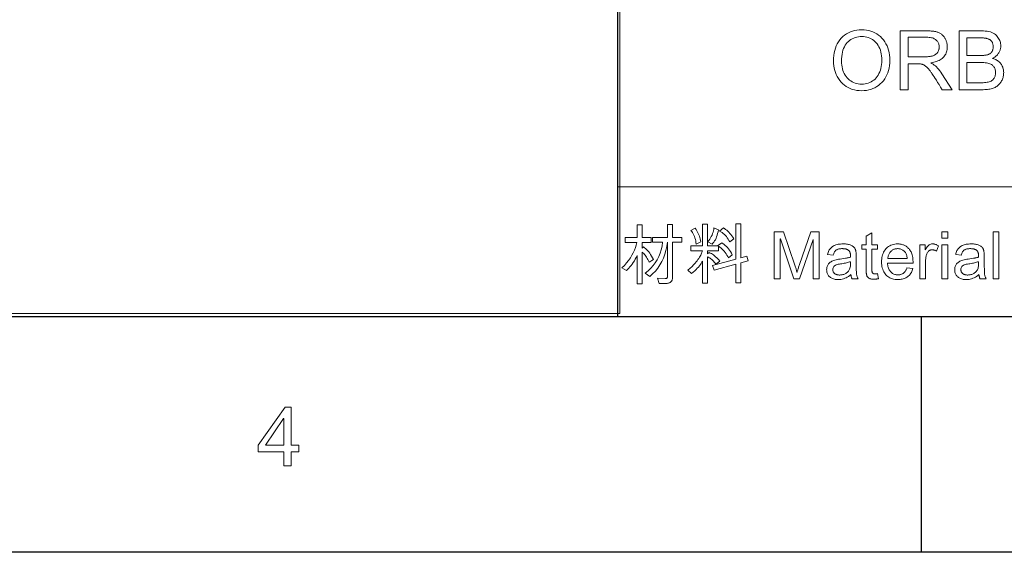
# Model space of a CAD drawing. Header units: millimetres. Extents: x 2556 to 2984, y -1556 to -1254.
# Tile 3 of 53: x 2720 to 2780, y -1556 to -1524. Entities that reach past the tile are written whole.
import ezdxf

# ---------------------------------------------------------------- set-up
doc = ezdxf.new("R2010")
doc.units = ezdxf.units.MM

msp = doc.modelspace()

# ---------------------------------------------------------------- linework, layer by layer
at = {"color": 7, "lineweight": 25}
for p, q in [((2756.597, -1541.664), (2756.597, -1494.144)), ((2570.881, -1541.664), (2969.717, -1541.664)), ((2984.117, -1556.064), (2556.481, -1556.064))]:
    msp.add_line(p, q, dxfattribs=at)
at = {"color": 7, "lineweight": 13}
for p, q in [((2756.712, -1497.628), (2756.712, -1541.492)), ((2756.597, -1509.984), (2756.597, -1541.664)), ((2756.597, -1533.744), (2969.717, -1533.744)), ((2697.817, -1541.492), (2756.712, -1541.492)), ((2756.597, -1541.664), (2969.717, -1541.664)), ((2756.597, -1541.664), (2969.717, -1541.664))]:
    msp.add_line(p, q, dxfattribs=at)
at = {"color": 3, "lineweight": 13, "ltscale": 0.0125}
for p, q in [((2756.597, -1526.76), (2756.597, -1526.04)), ((2756.597, -1534.71), (2756.597, -1533.99))]:
    msp.add_line(p, q, dxfattribs=at)
at = {"color": 7, "lineweight": 25, "ltscale": 0.25}
msp.add_line((2775.132, -1541.677), (2775.132, -1556.077), dxfattribs=at)
at = {"color": 7, "lineweight": 13}
for points in [[(2771.498, -1524.146), (2771.646, -1524.151), (2771.789, -1524.166), (2771.927, -1524.192), (2772.059, -1524.228), (2772.185, -1524.274), (2772.306, -1524.33), (2772.422, -1524.397), (2772.532, -1524.474), (2772.636, -1524.561), (2772.735, -1524.659), (2772.827, -1524.765), (2772.909, -1524.877), (2772.981, -1524.996), (2773.043, -1525.122), (2773.096, -1525.254), (2773.14, -1525.392), (2773.173, -1525.537), (2773.197, -1525.689), (2773.212, -1525.847), (2773.217, -1526.012), (2773.212, -1526.176), (2773.197, -1526.334), (2773.173, -1526.485), (2773.139, -1526.629), (2773.096, -1526.767), (2773.042, -1526.899), (2772.98, -1527.024), (2772.907, -1527.142), (2772.825, -1527.254), (2772.733, -1527.359), (2772.633, -1527.456), (2772.529, -1527.542), (2772.419, -1527.619), (2772.303, -1527.685), (2772.182, -1527.741), (2772.056, -1527.787), (2771.924, -1527.823), (2771.788, -1527.848), (2771.645, -1527.863), (2771.498, -1527.868), (2771.345, -1527.863), (2771.198, -1527.847), (2771.058, -1527.821), (2770.924, -1527.784), (2770.795, -1527.736), (2770.673, -1527.678), (2770.557, -1527.61), (2770.447, -1527.531), (2770.343, -1527.441), (2770.245, -1527.34), (2770.155, -1527.233), (2770.075, -1527.12), (2770.004, -1527.003), (2769.942, -1526.881), (2769.89, -1526.754), (2769.847, -1526.623), (2769.814, -1526.487), (2769.79, -1526.346), (2769.776, -1526.201), (2769.771, -1526.051), (2769.776, -1525.878), (2769.791, -1525.712), (2769.815, -1525.553), (2769.848, -1525.402), (2769.891, -1525.259), (2769.944, -1525.123), (2770.007, -1524.995), (2770.079, -1524.874), (2770.16, -1524.761), (2770.251, -1524.655), (2770.35, -1524.558), (2770.455, -1524.472), (2770.565, -1524.395), (2770.681, -1524.329), (2770.803, -1524.273), (2770.931, -1524.227), (2771.064, -1524.192), (2771.203, -1524.166), (2771.347, -1524.151)], [(2777.023, -1527.807), (2776.424, -1527.807), (2776.32, -1527.644), (2776.225, -1527.493), (2776.138, -1527.356), (2776.059, -1527.232), (2775.988, -1527.121), (2775.925, -1527.024), (2775.871, -1526.939), (2775.824, -1526.867), (2775.786, -1526.809), (2775.756, -1526.763), (2775.73, -1526.725), (2775.703, -1526.688), (2775.677, -1526.652), (2775.65, -1526.617), (2775.622, -1526.583), (2775.595, -1526.551), (2775.567, -1526.519), (2775.539, -1526.488), (2775.511, -1526.459), (2775.482, -1526.431), (2775.453, -1526.404), (2775.425, -1526.379), (2775.397, -1526.357), (2775.37, -1526.336), (2775.343, -1526.317), (2775.316, -1526.301), (2775.289, -1526.286), (2775.263, -1526.274), (2775.237, -1526.263), (2775.212, -1526.255), (2775.186, -1526.248), (2775.158, -1526.242), (2775.129, -1526.236), (2775.098, -1526.232), (2775.065, -1526.227), (2775.03, -1526.224), (2774.995, -1526.222), (2774.957, -1526.22), (2774.918, -1526.219), (2774.877, -1526.218), (2774.327, -1526.218), (2774.327, -1527.807), (2773.85, -1527.807), (2773.85, -1524.207), (2775.444, -1524.207), (2775.508, -1524.207), (2775.57, -1524.209), (2775.63, -1524.211), (2775.688, -1524.214), (2775.744, -1524.218), (2775.798, -1524.222), (2775.849, -1524.228), (2775.899, -1524.234), (2775.946, -1524.241), (2775.992, -1524.249), (2776.035, -1524.258), (2776.078, -1524.269), (2776.119, -1524.282), (2776.16, -1524.297), (2776.199, -1524.314), (2776.237, -1524.332), (2776.274, -1524.352), (2776.311, -1524.375), (2776.346, -1524.399), (2776.38, -1524.424), (2776.412, -1524.452), (2776.443, -1524.481), (2776.473, -1524.511), (2776.501, -1524.543), (2776.527, -1524.576), (2776.552, -1524.61), (2776.575, -1524.646), (2776.597, -1524.683), (2776.617, -1524.722), (2776.636, -1524.762), (2776.653, -1524.803), (2776.668, -1524.844), (2776.682, -1524.886), (2776.694, -1524.929), (2776.703, -1524.971), (2776.711, -1525.015), (2776.718, -1525.058), (2776.722, -1525.102), (2776.725, -1525.147), (2776.726, -1525.192), (2776.723, -1525.272), (2776.715, -1525.348), (2776.703, -1525.422), (2776.685, -1525.492), (2776.661, -1525.56), (2776.633, -1525.623), (2776.599, -1525.684), (2776.561, -1525.742), (2776.517, -1525.796), (2776.468, -1525.847), (2776.414, -1525.895), (2776.355, -1525.939), (2776.292, -1525.98), (2776.224, -1526.017), (2776.151, -1526.05), (2776.074, -1526.08), (2775.991, -1526.106), (2775.905, -1526.128), (2775.813, -1526.147), (2775.717, -1526.162), (2775.717, -1526.172), (2775.788, -1526.207), (2775.859, -1526.249), (2775.929, -1526.298), (2775.998, -1526.353), (2776.066, -1526.415), (2776.134, -1526.484), (2776.2, -1526.56), (2776.266, -1526.642), (2776.33, -1526.731), (2776.394, -1526.827)], [(2779.498, -1525.892), (2779.564, -1525.914), (2779.627, -1525.938), (2779.686, -1525.965), (2779.742, -1525.995), (2779.794, -1526.027), (2779.843, -1526.062), (2779.889, -1526.099), (2779.931, -1526.139), (2779.97, -1526.182), (2780.005, -1526.227), (2780.037, -1526.274), (2780.066, -1526.322), (2780.091, -1526.372), (2780.113, -1526.424), (2780.131, -1526.476), (2780.147, -1526.531), (2780.158, -1526.586), (2780.167, -1526.643), (2780.172, -1526.701), (2780.174, -1526.761), (2780.172, -1526.821), (2780.167, -1526.88), (2780.16, -1526.938), (2780.149, -1526.995), (2780.135, -1527.051), (2780.119, -1527.106), (2780.099, -1527.16), (2780.076, -1527.213), (2780.05, -1527.265), (2780.021, -1527.316), (2779.99, -1527.365), (2779.955, -1527.412), (2779.918, -1527.456), (2779.879, -1527.497), (2779.837, -1527.535), (2779.793, -1527.571), (2779.746, -1527.604), (2779.696, -1527.635), (2779.644, -1527.663), (2779.589, -1527.688), (2779.531, -1527.711), (2779.469, -1527.731), (2779.403, -1527.749), (2779.333, -1527.764), (2779.259, -1527.777), (2779.182, -1527.788), (2779.1, -1527.796), (2779.014, -1527.802), (2778.924, -1527.806), (2778.83, -1527.807), (2777.453, -1527.807), (2777.453, -1524.207), (2778.803, -1524.207), (2778.931, -1524.21), (2779.05, -1524.218), (2779.162, -1524.233), (2779.266, -1524.253), (2779.362, -1524.278), (2779.451, -1524.31), (2779.532, -1524.347), (2779.605, -1524.389), (2779.67, -1524.438), (2779.728, -1524.492), (2779.779, -1524.55), (2779.825, -1524.608), (2779.865, -1524.669), (2779.9, -1524.73), (2779.93, -1524.793), (2779.954, -1524.857), (2779.973, -1524.922), (2779.986, -1524.989), (2779.994, -1525.056), (2779.997, -1525.125), (2779.996, -1525.172), (2779.992, -1525.218), (2779.986, -1525.264), (2779.977, -1525.308), (2779.966, -1525.352), (2779.952, -1525.396), (2779.936, -1525.438), (2779.917, -1525.48), (2779.896, -1525.521), (2779.873, -1525.561), (2779.847, -1525.601), (2779.818, -1525.639), (2779.787, -1525.675), (2779.753, -1525.71), (2779.717, -1525.744), (2779.678, -1525.776), (2779.637, -1525.807), (2779.593, -1525.837), (2779.547, -1525.865)], [(2771.493, -1527.461), (2771.6, -1527.457), (2771.704, -1527.445), (2771.803, -1527.426), (2771.898, -1527.4), (2771.989, -1527.365), (2772.075, -1527.323), (2772.158, -1527.273), (2772.236, -1527.216), (2772.31, -1527.151), (2772.381, -1527.078), (2772.445, -1526.998), (2772.503, -1526.913), (2772.554, -1526.821), (2772.599, -1526.723), (2772.636, -1526.62), (2772.667, -1526.51), (2772.691, -1526.395), (2772.709, -1526.273), (2772.719, -1526.146), (2772.723, -1526.012), (2772.72, -1525.875), (2772.709, -1525.744), (2772.692, -1525.62), (2772.667, -1525.502), (2772.636, -1525.391), (2772.598, -1525.286), (2772.553, -1525.188), (2772.501, -1525.096), (2772.442, -1525.01), (2772.376, -1524.931), (2772.304, -1524.86), (2772.229, -1524.795), (2772.151, -1524.739), (2772.069, -1524.689), (2771.984, -1524.648), (2771.895, -1524.614), (2771.802, -1524.587), (2771.706, -1524.568), (2771.606, -1524.557), (2771.503, -1524.553), (2771.396, -1524.557), (2771.294, -1524.568), (2771.196, -1524.587), (2771.101, -1524.613), (2771.01, -1524.646), (2770.923, -1524.687), (2770.84, -1524.735), (2770.761, -1524.791), (2770.685, -1524.854), (2770.614, -1524.924), (2770.547, -1525.002), (2770.488, -1525.088), (2770.436, -1525.182), (2770.39, -1525.284), (2770.352, -1525.394), (2770.321, -1525.511), (2770.296, -1525.637), (2770.279, -1525.77), (2770.268, -1525.912), (2770.265, -1526.061), (2770.268, -1526.184), (2770.279, -1526.302), (2770.296, -1526.415), (2770.32, -1526.524), (2770.35, -1526.627), (2770.388, -1526.726), (2770.432, -1526.82), (2770.483, -1526.91), (2770.541, -1526.994), (2770.606, -1527.074), (2770.677, -1527.148), (2770.751, -1527.213), (2770.829, -1527.271), (2770.912, -1527.322), (2770.999, -1527.364), (2771.089, -1527.399), (2771.184, -1527.426), (2771.283, -1527.445), (2771.386, -1527.457)], [(2774.327, -1525.791), (2775.348, -1525.791), (2775.409, -1525.79), (2775.467, -1525.789), (2775.522, -1525.786), (2775.575, -1525.783), (2775.625, -1525.778), (2775.673, -1525.772), (2775.718, -1525.765), (2775.761, -1525.757), (2775.801, -1525.748), (2775.838, -1525.738), (2775.873, -1525.727), (2775.907, -1525.713), (2775.94, -1525.698), (2775.971, -1525.68), (2776, -1525.661), (2776.029, -1525.639), (2776.055, -1525.616), (2776.081, -1525.59), (2776.104, -1525.563), (2776.127, -1525.533), (2776.147, -1525.502), (2776.166, -1525.471), (2776.182, -1525.438), (2776.196, -1525.405), (2776.208, -1525.372), (2776.217, -1525.337), (2776.225, -1525.302), (2776.23, -1525.266), (2776.234, -1525.229), (2776.235, -1525.192), (2776.233, -1525.143), (2776.227, -1525.097), (2776.219, -1525.051), (2776.206, -1525.007), (2776.19, -1524.965), (2776.17, -1524.924), (2776.147, -1524.884), (2776.12, -1524.846), (2776.089, -1524.809), (2776.055, -1524.774), (2776.017, -1524.742), (2775.974, -1524.712), (2775.927, -1524.687), (2775.875, -1524.664), (2775.818, -1524.645), (2775.756, -1524.63), (2775.69, -1524.618), (2775.619, -1524.609), (2775.544, -1524.604), (2775.464, -1524.602), (2774.327, -1524.602)], [(2777.929, -1525.715), (2778.71, -1525.715), (2778.757, -1525.715), (2778.803, -1525.714), (2778.847, -1525.712), (2778.89, -1525.711), (2778.931, -1525.708), (2778.971, -1525.705), (2779.009, -1525.702), (2779.046, -1525.698), (2779.08, -1525.693), (2779.114, -1525.688), (2779.146, -1525.682), (2779.178, -1525.673), (2779.208, -1525.664), (2779.238, -1525.652), (2779.268, -1525.639), (2779.296, -1525.624), (2779.324, -1525.607), (2779.351, -1525.588), (2779.377, -1525.568), (2779.402, -1525.545), (2779.426, -1525.521), (2779.448, -1525.494), (2779.466, -1525.465), (2779.483, -1525.433), (2779.496, -1525.398), (2779.508, -1525.361), (2779.516, -1525.321), (2779.523, -1525.279), (2779.526, -1525.234), (2779.528, -1525.187), (2779.526, -1525.137), (2779.523, -1525.09), (2779.516, -1525.046), (2779.507, -1525.004), (2779.496, -1524.965), (2779.482, -1524.929), (2779.466, -1524.895), (2779.447, -1524.864), (2779.425, -1524.836), (2779.401, -1524.81), (2779.375, -1524.787), (2779.349, -1524.765), (2779.321, -1524.746), (2779.292, -1524.728), (2779.262, -1524.712), (2779.232, -1524.698), (2779.2, -1524.686), (2779.167, -1524.676), (2779.134, -1524.668), (2779.099, -1524.661), (2779.063, -1524.656), (2779.025, -1524.652), (2778.985, -1524.648), (2778.943, -1524.644), (2778.899, -1524.641), (2778.853, -1524.639), (2778.805, -1524.637), (2778.755, -1524.635), (2778.703, -1524.635), (2778.649, -1524.634), (2777.929, -1524.634)], [(2777.929, -1527.38), (2778.825, -1527.38), (2778.919, -1527.378), (2779.006, -1527.373), (2779.088, -1527.365), (2779.163, -1527.353), (2779.233, -1527.339), (2779.297, -1527.321), (2779.355, -1527.299), (2779.407, -1527.274), (2779.453, -1527.247), (2779.493, -1527.215), (2779.529, -1527.181), (2779.561, -1527.144), (2779.589, -1527.105), (2779.613, -1527.064), (2779.633, -1527.019), (2779.65, -1526.973), (2779.663, -1526.924), (2779.672, -1526.872), (2779.678, -1526.818), (2779.68, -1526.761), (2779.678, -1526.704), (2779.672, -1526.649), (2779.662, -1526.597), (2779.648, -1526.548), (2779.63, -1526.501), (2779.608, -1526.457), (2779.582, -1526.415), (2779.553, -1526.376), (2779.519, -1526.339), (2779.481, -1526.305), (2779.438, -1526.274), (2779.389, -1526.247), (2779.333, -1526.222), (2779.271, -1526.201), (2779.202, -1526.183), (2779.127, -1526.168), (2779.046, -1526.157), (2778.958, -1526.149), (2778.864, -1526.144), (2778.764, -1526.142), (2777.929, -1526.142)], [(2758.765, -1538.182), (2758.504, -1538.355), (2758.464, -1538.271), (2758.424, -1538.191), (2758.383, -1538.117), (2758.342, -1538.047), (2758.3, -1537.983), (2758.258, -1537.924), (2758.215, -1537.869), (2758.171, -1537.82), (2758.127, -1537.775), (2758.082, -1537.736), (2758.082, -1539.663), (2757.775, -1539.663), (2757.775, -1537.936), (2757.719, -1538.051), (2757.661, -1538.161), (2757.6, -1538.266), (2757.537, -1538.366), (2757.472, -1538.46), (2757.404, -1538.55), (2757.334, -1538.635), (2757.262, -1538.714), (2757.188, -1538.788), (2757.111, -1538.858), (2756.846, -1538.697), (2756.992, -1538.543), (2757.125, -1538.389), (2757.247, -1538.235), (2757.356, -1538.08), (2757.452, -1537.925), (2757.537, -1537.769), (2757.609, -1537.612), (2757.669, -1537.456), (2757.716, -1537.298), (2757.752, -1537.141), (2757.042, -1537.141), (2757.042, -1536.846), (2757.775, -1536.846), (2757.775, -1536.062), (2758.082, -1536.062), (2758.082, -1536.846), (2758.628, -1536.846), (2758.628, -1537.141), (2758.082, -1537.141), (2758.082, -1537.483), (2758.154, -1537.418), (2758.222, -1537.465), (2758.288, -1537.519), (2758.353, -1537.579), (2758.416, -1537.646), (2758.478, -1537.719), (2758.538, -1537.798), (2758.597, -1537.885), (2758.655, -1537.977), (2758.711, -1538.076)], [(2760.512, -1537.127), (2759.932, -1537.127), (2759.932, -1539.257), (2759.931, -1539.297), (2759.928, -1539.335), (2759.923, -1539.37), (2759.916, -1539.404), (2759.907, -1539.435), (2759.895, -1539.463), (2759.882, -1539.49), (2759.867, -1539.514), (2759.849, -1539.536), (2759.83, -1539.556), (2759.808, -1539.574), (2759.783, -1539.59), (2759.754, -1539.604), (2759.723, -1539.616), (2759.688, -1539.626), (2759.649, -1539.635), (2759.608, -1539.641), (2759.564, -1539.646), (2759.516, -1539.649), (2759.465, -1539.649), (2759.111, -1539.646), (2759.019, -1539.329), (2759.484, -1539.353), (2759.51, -1539.353), (2759.534, -1539.35), (2759.554, -1539.344), (2759.572, -1539.336), (2759.587, -1539.325), (2759.6, -1539.312), (2759.609, -1539.296), (2759.616, -1539.277), (2759.62, -1539.255), (2759.622, -1539.231), (2759.622, -1537.119), (2759.586, -1537.378), (2759.534, -1537.627), (2759.466, -1537.865), (2759.382, -1538.092), (2759.281, -1538.308), (2759.165, -1538.514), (2759.033, -1538.709), (2758.884, -1538.894), (2758.72, -1539.068), (2758.539, -1539.231), (2758.262, -1539.019), (2758.44, -1538.874), (2758.602, -1538.719), (2758.748, -1538.555), (2758.878, -1538.38), (2758.993, -1538.196), (2759.091, -1538.002), (2759.175, -1537.798), (2759.242, -1537.584), (2759.293, -1537.361), (2759.329, -1537.127), (2758.716, -1537.127), (2758.716, -1536.846), (2759.626, -1536.846), (2759.626, -1536.045), (2759.932, -1536.045), (2759.932, -1536.846), (2760.512, -1536.846)], [(2763.588, -1537.887), (2763.347, -1538.086), (2763.306, -1537.997), (2763.26, -1537.912), (2763.211, -1537.831), (2763.157, -1537.754), (2763.1, -1537.681), (2763.038, -1537.611), (2762.971, -1537.546), (2762.901, -1537.484), (2762.826, -1537.426), (2762.747, -1537.373), (2762.747, -1537.648), (2762.072, -1537.648), (2762.072, -1537.832), (2762.178, -1537.76), (2762.244, -1537.789), (2762.309, -1537.823), (2762.374, -1537.862), (2762.44, -1537.907), (2762.504, -1537.957), (2762.569, -1538.012), (2762.633, -1538.073), (2762.697, -1538.139), (2762.761, -1538.21), (2762.824, -1538.286), (2762.582, -1538.467), (2762.533, -1538.4), (2762.483, -1538.338), (2762.433, -1538.281), (2762.383, -1538.229), (2762.332, -1538.181), (2762.281, -1538.139), (2762.229, -1538.102), (2762.177, -1538.07), (2762.124, -1538.043), (2762.072, -1538.021), (2762.072, -1539.634), (2761.767, -1539.634), (2761.767, -1538.274), (2761.73, -1538.346), (2761.687, -1538.419), (2761.637, -1538.493), (2761.581, -1538.568), (2761.518, -1538.644), (2761.448, -1538.721), (2761.372, -1538.799), (2761.289, -1538.878), (2761.199, -1538.958), (2761.103, -1539.038), (2760.861, -1538.83), (2760.919, -1538.788), (2760.977, -1538.743), (2761.034, -1538.695), (2761.091, -1538.643), (2761.148, -1538.587), (2761.205, -1538.529), (2761.262, -1538.466), (2761.318, -1538.401), (2761.375, -1538.332), (2761.431, -1538.26), (2761.485, -1538.187), (2761.534, -1538.117), (2761.579, -1538.049), (2761.619, -1537.984), (2761.655, -1537.921), (2761.686, -1537.862), (2761.712, -1537.804), (2761.734, -1537.749), (2761.751, -1537.697), (2761.763, -1537.648), (2761.05, -1537.648), (2761.05, -1537.353), (2761.767, -1537.353), (2761.767, -1536.013), (2762.072, -1536.013), (2762.072, -1537.353), (2762.716, -1537.353), (2762.692, -1537.341), (2762.946, -1537.164), (2763.019, -1537.21), (2763.091, -1537.262), (2763.16, -1537.319), (2763.228, -1537.383), (2763.293, -1537.452), (2763.356, -1537.527), (2763.417, -1537.609), (2763.476, -1537.696), (2763.533, -1537.788)], [(2761.661, -1537.096), (2761.38, -1537.241), (2761.368, -1537.141), (2761.352, -1537.044), (2761.331, -1536.951), (2761.305, -1536.862), (2761.275, -1536.776), (2761.24, -1536.694), (2761.2, -1536.616), (2761.156, -1536.542), (2761.107, -1536.471), (2761.054, -1536.404), (2761.323, -1536.267), (2761.376, -1536.348), (2761.425, -1536.429), (2761.47, -1536.511), (2761.51, -1536.593), (2761.546, -1536.676), (2761.578, -1536.759), (2761.605, -1536.843), (2761.628, -1536.927), (2761.647, -1537.011)], [(2762.736, -1536.367), (2762.715, -1536.484), (2762.691, -1536.595), (2762.663, -1536.698), (2762.631, -1536.795), (2762.594, -1536.886), (2762.554, -1536.97), (2762.509, -1537.046), (2762.46, -1537.117), (2762.407, -1537.18), (2762.351, -1537.237), (2762.087, -1537.107), (2762.15, -1537.024), (2762.208, -1536.94), (2762.26, -1536.856), (2762.306, -1536.771), (2762.347, -1536.686), (2762.382, -1536.601), (2762.412, -1536.515), (2762.436, -1536.428), (2762.454, -1536.342), (2762.466, -1536.255)], [(2764.555, -1538.259), (2764.117, -1538.382), (2764.117, -1539.61), (2763.81, -1539.61), (2763.81, -1538.471), (2762.474, -1538.842), (2762.386, -1538.551), (2763.81, -1538.162), (2763.81, -1535.997), (2764.117, -1535.997), (2764.117, -1538.078), (2764.474, -1537.972)], [(2763.681, -1536.919), (2763.427, -1537.103), (2763.384, -1537.016), (2763.336, -1536.933), (2763.284, -1536.855), (2763.228, -1536.783), (2763.168, -1536.714), (2763.104, -1536.651), (2763.035, -1536.593), (2762.963, -1536.54), (2762.886, -1536.491), (2762.804, -1536.447), (2763.042, -1536.255), (2763.112, -1536.295), (2763.181, -1536.341), (2763.249, -1536.393), (2763.315, -1536.451), (2763.379, -1536.514), (2763.443, -1536.583), (2763.504, -1536.659), (2763.564, -1536.739), (2763.623, -1536.826)], [(2768.894, -1539.361), (2768.533, -1539.361), (2768.533, -1536.95), (2768.525, -1536.95), (2767.696, -1539.361), (2767.354, -1539.361), (2766.529, -1536.911), (2766.517, -1536.911), (2766.517, -1539.361), (2766.156, -1539.361), (2766.156, -1536.481), (2766.726, -1536.481), (2767.407, -1538.52), (2767.429, -1538.585), (2767.449, -1538.646), (2767.467, -1538.701), (2767.483, -1538.751), (2767.497, -1538.796), (2767.509, -1538.836), (2767.52, -1538.871), (2767.528, -1538.901), (2767.534, -1538.926), (2767.539, -1538.946), (2767.547, -1538.946), (2767.558, -1538.911), (2767.57, -1538.874), (2767.583, -1538.834), (2767.597, -1538.792), (2767.612, -1538.747), (2767.627, -1538.7), (2767.644, -1538.65), (2767.662, -1538.597), (2767.68, -1538.542), (2767.7, -1538.484), (2768.388, -1536.481), (2768.894, -1536.481)], [(2772.521, -1539.357), (2772.49, -1539.363), (2772.46, -1539.368), (2772.431, -1539.373), (2772.403, -1539.377), (2772.376, -1539.38), (2772.35, -1539.383), (2772.325, -1539.385), (2772.301, -1539.387), (2772.278, -1539.388), (2772.256, -1539.388), (2772.211, -1539.387), (2772.168, -1539.385), (2772.128, -1539.381), (2772.09, -1539.375), (2772.055, -1539.368), (2772.023, -1539.359), (2771.993, -1539.348), (2771.965, -1539.336), (2771.94, -1539.322), (2771.918, -1539.307), (2771.897, -1539.29), (2771.879, -1539.272), (2771.862, -1539.254), (2771.846, -1539.234), (2771.832, -1539.214), (2771.82, -1539.193), (2771.81, -1539.171), (2771.801, -1539.148), (2771.794, -1539.124), (2771.788, -1539.099), (2771.784, -1539.073), (2771.78, -1539.045), (2771.776, -1539.015), (2771.773, -1538.983), (2771.77, -1538.949), (2771.768, -1538.913), (2771.767, -1538.875), (2771.766, -1538.835), (2771.765, -1538.794), (2771.765, -1538.75), (2771.765, -1537.549), (2771.507, -1537.549), (2771.507, -1537.276), (2771.765, -1537.276), (2771.765, -1536.758), (2772.118, -1536.544), (2772.118, -1537.276), (2772.472, -1537.276), (2772.472, -1537.549), (2772.118, -1537.549), (2772.118, -1538.769), (2772.119, -1538.8), (2772.119, -1538.829), (2772.121, -1538.855), (2772.123, -1538.88), (2772.126, -1538.904), (2772.13, -1538.925), (2772.134, -1538.945), (2772.139, -1538.962), (2772.144, -1538.978), (2772.151, -1538.992), (2772.158, -1539.005), (2772.168, -1539.016), (2772.179, -1539.026), (2772.192, -1539.034), (2772.208, -1539.042), (2772.225, -1539.048), (2772.245, -1539.052), (2772.266, -1539.056), (2772.289, -1539.057), (2772.315, -1539.058), (2772.33, -1539.058), (2772.345, -1539.058), (2772.361, -1539.057), (2772.377, -1539.056), (2772.392, -1539.054), (2772.408, -1539.052), (2772.424, -1539.05), (2772.44, -1539.048), (2772.456, -1539.045), (2772.472, -1539.042)], [(2776.756, -1536.881), (2776.403, -1536.881), (2776.403, -1536.481), (2776.756, -1536.481)], [(2779.888, -1539.361), (2779.534, -1539.361), (2779.534, -1536.481), (2779.888, -1536.481)], [(2771.277, -1539.361), (2770.906, -1539.361), (2770.896, -1539.34), (2770.887, -1539.319), (2770.878, -1539.296), (2770.87, -1539.272), (2770.862, -1539.247), (2770.855, -1539.221), (2770.849, -1539.193), (2770.843, -1539.165), (2770.838, -1539.135), (2770.833, -1539.103), (2770.762, -1539.162), (2770.689, -1539.214), (2770.615, -1539.26), (2770.54, -1539.299), (2770.464, -1539.333), (2770.386, -1539.361), (2770.308, -1539.382), (2770.228, -1539.398), (2770.147, -1539.407), (2770.065, -1539.41), (2770.001, -1539.408), (2769.939, -1539.403), (2769.88, -1539.395), (2769.824, -1539.383), (2769.77, -1539.369), (2769.719, -1539.35), (2769.672, -1539.329), (2769.626, -1539.304), (2769.584, -1539.276), (2769.545, -1539.245), (2769.508, -1539.211), (2769.476, -1539.175), (2769.447, -1539.136), (2769.423, -1539.096), (2769.402, -1539.053), (2769.385, -1539.009), (2769.371, -1538.962), (2769.362, -1538.913), (2769.356, -1538.862), (2769.354, -1538.809), (2769.356, -1538.758), (2769.361, -1538.709), (2769.371, -1538.661), (2769.383, -1538.616), (2769.4, -1538.572), (2769.42, -1538.53), (2769.444, -1538.49), (2769.472, -1538.452), (2769.503, -1538.416), (2769.538, -1538.381), (2769.577, -1538.349), (2769.622, -1538.319), (2769.672, -1538.291), (2769.728, -1538.265), (2769.789, -1538.242), (2769.855, -1538.22), (2769.927, -1538.202), (2770.005, -1538.185), (2770.087, -1538.171), (2770.175, -1538.158), (2770.505, -1538.109), (2770.542, -1538.103), (2770.577, -1538.097), (2770.61, -1538.09), (2770.643, -1538.083), (2770.674, -1538.076), (2770.704, -1538.069), (2770.732, -1538.061), (2770.759, -1538.053), (2770.785, -1538.045), (2770.81, -1538.037), (2770.81, -1538.006), (2770.809, -1537.977), (2770.809, -1537.95), (2770.808, -1537.924), (2770.807, -1537.901), (2770.806, -1537.879), (2770.805, -1537.86), (2770.804, -1537.842), (2770.802, -1537.826), (2770.8, -1537.812), (2770.798, -1537.798), (2770.795, -1537.785), (2770.791, -1537.772), (2770.786, -1537.758), (2770.781, -1537.745), (2770.774, -1537.731), (2770.767, -1537.717), (2770.76, -1537.703), (2770.751, -1537.689), (2770.742, -1537.675), (2770.732, -1537.661), (2770.72, -1537.648), (2770.708, -1537.635), (2770.694, -1537.623), (2770.679, -1537.611), (2770.663, -1537.6), (2770.646, -1537.59), (2770.628, -1537.58), (2770.608, -1537.57), (2770.588, -1537.561), (2770.566, -1537.553), (2770.542, -1537.546), (2770.518, -1537.539), (2770.491, -1537.534), (2770.464, -1537.529), (2770.434, -1537.525), (2770.404, -1537.522), (2770.372, -1537.52), (2770.338, -1537.518), (2770.303, -1537.518), (2770.258, -1537.519), (2770.216, -1537.521), (2770.175, -1537.526), (2770.136, -1537.531), (2770.099, -1537.539), (2770.064, -1537.548), (2770.031, -1537.559), (2769.999, -1537.572), (2769.97, -1537.586), (2769.942, -1537.602), (2769.917, -1537.621), (2769.893, -1537.642), (2769.87, -1537.666), (2769.85, -1537.693), (2769.831, -1537.723), (2769.813, -1537.756), (2769.798, -1537.792), (2769.784, -1537.831), (2769.771, -1537.872), (2769.761, -1537.917), (2769.415, -1537.872), (2769.428, -1537.809), (2769.445, -1537.75), (2769.465, -1537.694), (2769.489, -1537.641), (2769.517, -1537.591), (2769.548, -1537.545), (2769.582, -1537.501), (2769.621, -1537.461), (2769.662, -1537.424), (2769.708, -1537.39), (2769.757, -1537.36), (2769.809, -1537.332), (2769.865, -1537.308), (2769.925, -1537.287), (2769.988, -1537.269), (2770.054, -1537.255), (2770.124, -1537.244), (2770.198, -1537.236), (2770.275, -1537.231), (2770.356, -1537.229), (2770.429, -1537.23), (2770.498, -1537.234), (2770.563, -1537.239), (2770.624, -1537.247), (2770.681, -1537.257), (2770.734, -1537.269), (2770.784, -1537.284), (2770.829, -1537.3), (2770.87, -1537.319), (2770.907, -1537.34), (2770.941, -1537.363), (2770.972, -1537.386), (2771, -1537.411), (2771.026, -1537.436), (2771.049, -1537.463), (2771.069, -1537.49), (2771.087, -1537.518), (2771.102, -1537.547), (2771.114, -1537.577), (2771.123, -1537.608), (2771.131, -1537.641), (2771.138, -1537.675), (2771.144, -1537.711), (2771.149, -1537.749), (2771.153, -1537.788), (2771.157, -1537.829), (2771.16, -1537.873), (2771.162, -1537.918), (2771.163, -1537.964), (2771.163, -1538.013), (2771.163, -1538.488), (2771.164, -1538.572), (2771.164, -1538.651), (2771.165, -1538.723), (2771.166, -1538.79), (2771.168, -1538.851), (2771.169, -1538.907), (2771.172, -1538.956), (2771.174, -1539), (2771.177, -1539.038), (2771.18, -1539.071), (2771.184, -1539.101), (2771.189, -1539.13), (2771.196, -1539.159), (2771.204, -1539.188), (2771.213, -1539.218), (2771.223, -1539.246), (2771.235, -1539.275), (2771.248, -1539.304), (2771.262, -1539.332)], [(2774.637, -1538.408), (2773.075, -1538.408), (2773.081, -1538.475), (2773.09, -1538.54), (2773.102, -1538.601), (2773.117, -1538.658), (2773.135, -1538.713), (2773.156, -1538.764), (2773.181, -1538.812), (2773.208, -1538.857), (2773.239, -1538.898), (2773.272, -1538.936), (2773.308, -1538.971), (2773.346, -1539.002), (2773.386, -1539.03), (2773.427, -1539.053), (2773.47, -1539.073), (2773.515, -1539.09), (2773.561, -1539.103), (2773.61, -1539.112), (2773.66, -1539.117), (2773.711, -1539.119), (2773.751, -1539.118), (2773.79, -1539.115), (2773.827, -1539.109), (2773.863, -1539.102), (2773.898, -1539.092), (2773.931, -1539.08), (2773.963, -1539.067), (2773.994, -1539.051), (2774.023, -1539.032), (2774.051, -1539.012), (2774.078, -1538.989), (2774.104, -1538.965), (2774.128, -1538.938), (2774.151, -1538.909), (2774.173, -1538.878), (2774.193, -1538.844), (2774.212, -1538.809), (2774.23, -1538.771), (2774.246, -1538.731), (2774.261, -1538.689), (2774.625, -1538.734), (2774.606, -1538.798), (2774.584, -1538.858), (2774.559, -1538.916), (2774.531, -1538.971), (2774.5, -1539.022), (2774.466, -1539.071), (2774.429, -1539.116), (2774.389, -1539.159), (2774.346, -1539.198), (2774.301, -1539.235), (2774.252, -1539.268), (2774.202, -1539.298), (2774.149, -1539.324), (2774.093, -1539.347), (2774.036, -1539.366), (2773.975, -1539.382), (2773.913, -1539.394), (2773.848, -1539.403), (2773.781, -1539.408), (2773.711, -1539.41), (2773.62, -1539.407), (2773.532, -1539.398), (2773.448, -1539.384), (2773.369, -1539.364), (2773.293, -1539.338), (2773.222, -1539.306), (2773.155, -1539.269), (2773.092, -1539.226), (2773.033, -1539.177), (2772.978, -1539.122), (2772.927, -1539.062), (2772.883, -1538.998), (2772.843, -1538.93), (2772.809, -1538.858), (2772.779, -1538.781), (2772.756, -1538.701), (2772.737, -1538.616), (2772.724, -1538.526), (2772.716, -1538.433), (2772.713, -1538.335), (2772.716, -1538.238), (2772.724, -1538.145), (2772.737, -1538.056), (2772.754, -1537.971), (2772.778, -1537.889), (2772.806, -1537.811), (2772.839, -1537.736), (2772.878, -1537.666), (2772.921, -1537.599), (2772.97, -1537.536), (2773.023, -1537.477), (2773.081, -1537.425), (2773.142, -1537.379), (2773.208, -1537.339), (2773.278, -1537.306), (2773.353, -1537.278), (2773.431, -1537.257), (2773.514, -1537.241), (2773.601, -1537.232), (2773.692, -1537.229), (2773.737, -1537.23), (2773.782, -1537.233), (2773.827, -1537.238), (2773.871, -1537.245), (2773.915, -1537.254), (2773.959, -1537.265), (2774.003, -1537.278), (2774.046, -1537.293), (2774.088, -1537.31), (2774.131, -1537.329), (2774.172, -1537.351), (2774.213, -1537.375), (2774.252, -1537.402), (2774.29, -1537.432), (2774.326, -1537.465), (2774.361, -1537.5), (2774.395, -1537.538), (2774.428, -1537.58), (2774.459, -1537.623), (2774.489, -1537.67), (2774.517, -1537.721), (2774.542, -1537.777), (2774.565, -1537.838), (2774.584, -1537.904), (2774.6, -1537.975), (2774.613, -1538.051), (2774.623, -1538.133), (2774.631, -1538.219), (2774.635, -1538.311)], [(2774.273, -1538.117), (2774.267, -1538.055), (2774.258, -1537.997), (2774.246, -1537.942), (2774.231, -1537.891), (2774.213, -1537.843), (2774.192, -1537.799), (2774.167, -1537.759), (2774.14, -1537.722), (2774.109, -1537.688), (2774.076, -1537.658), (2774.04, -1537.632), (2774.004, -1537.608), (2773.967, -1537.587), (2773.93, -1537.569), (2773.892, -1537.553), (2773.853, -1537.54), (2773.814, -1537.531), (2773.774, -1537.524), (2773.733, -1537.519), (2773.692, -1537.518), (2773.643, -1537.52), (2773.596, -1537.525), (2773.55, -1537.533), (2773.506, -1537.545), (2773.464, -1537.56), (2773.424, -1537.578), (2773.386, -1537.6), (2773.349, -1537.625), (2773.314, -1537.653), (2773.281, -1537.685), (2773.25, -1537.719), (2773.222, -1537.756), (2773.197, -1537.794), (2773.174, -1537.834), (2773.154, -1537.876), (2773.137, -1537.921), (2773.122, -1537.967), (2773.11, -1538.015), (2773.101, -1538.065), (2773.095, -1538.117)], [(2776.187, -1537.341), (2776.065, -1537.667), (2776.039, -1537.653), (2776.013, -1537.64), (2775.986, -1537.628), (2775.961, -1537.618), (2775.935, -1537.61), (2775.909, -1537.603), (2775.884, -1537.598), (2775.858, -1537.594), (2775.833, -1537.591), (2775.808, -1537.591), (2775.769, -1537.592), (2775.732, -1537.598), (2775.697, -1537.607), (2775.664, -1537.619), (2775.633, -1537.635), (2775.604, -1537.655), (2775.577, -1537.678), (2775.552, -1537.704), (2775.528, -1537.735), (2775.507, -1537.768), (2775.488, -1537.805), (2775.47, -1537.845), (2775.455, -1537.888), (2775.442, -1537.933), (2775.43, -1537.982), (2775.421, -1538.033), (2775.414, -1538.087), (2775.409, -1538.144), (2775.406, -1538.204), (2775.405, -1538.266), (2775.405, -1539.361), (2775.051, -1539.361), (2775.051, -1537.276), (2775.373, -1537.276), (2775.373, -1537.591), (2775.381, -1537.591), (2775.416, -1537.522), (2775.453, -1537.461), (2775.492, -1537.406), (2775.533, -1537.359), (2775.576, -1537.32), (2775.621, -1537.287), (2775.669, -1537.262), (2775.718, -1537.244), (2775.77, -1537.233), (2775.823, -1537.229), (2775.859, -1537.23), (2775.896, -1537.234), (2775.932, -1537.239), (2775.968, -1537.247), (2776.005, -1537.257), (2776.041, -1537.269), (2776.077, -1537.284), (2776.114, -1537.301), (2776.15, -1537.32)], [(2776.756, -1539.361), (2776.403, -1539.361), (2776.403, -1537.276), (2776.756, -1537.276)], [(2779.104, -1539.361), (2778.733, -1539.361), (2778.723, -1539.34), (2778.714, -1539.319), (2778.705, -1539.296), (2778.697, -1539.272), (2778.689, -1539.247), (2778.682, -1539.221), (2778.676, -1539.193), (2778.67, -1539.165), (2778.665, -1539.135), (2778.66, -1539.103), (2778.588, -1539.162), (2778.516, -1539.214), (2778.442, -1539.26), (2778.366, -1539.299), (2778.29, -1539.333), (2778.213, -1539.361), (2778.134, -1539.382), (2778.055, -1539.398), (2777.974, -1539.407), (2777.892, -1539.41), (2777.827, -1539.408), (2777.765, -1539.403), (2777.706, -1539.395), (2777.65, -1539.383), (2777.597, -1539.369), (2777.546, -1539.35), (2777.498, -1539.329), (2777.453, -1539.304), (2777.411, -1539.276), (2777.371, -1539.245), (2777.335, -1539.211), (2777.303, -1539.175), (2777.274, -1539.136), (2777.249, -1539.096), (2777.228, -1539.053), (2777.211, -1539.009), (2777.198, -1538.962), (2777.188, -1538.913), (2777.183, -1538.862), (2777.181, -1538.809), (2777.183, -1538.758), (2777.188, -1538.709), (2777.197, -1538.661), (2777.21, -1538.616), (2777.227, -1538.572), (2777.247, -1538.53), (2777.271, -1538.49), (2777.298, -1538.452), (2777.33, -1538.416), (2777.364, -1538.381), (2777.404, -1538.349), (2777.449, -1538.319), (2777.499, -1538.291), (2777.555, -1538.265), (2777.616, -1538.242), (2777.682, -1538.22), (2777.754, -1538.202), (2777.831, -1538.185), (2777.914, -1538.171), (2778.002, -1538.158), (2778.332, -1538.109), (2778.368, -1538.103), (2778.403, -1538.097), (2778.437, -1538.09), (2778.469, -1538.083), (2778.5, -1538.076), (2778.53, -1538.069), (2778.559, -1538.061), (2778.586, -1538.053), (2778.612, -1538.045), (2778.636, -1538.037), (2778.636, -1538.006), (2778.636, -1537.977), (2778.636, -1537.95), (2778.635, -1537.924), (2778.634, -1537.901), (2778.633, -1537.879), (2778.632, -1537.86), (2778.63, -1537.842), (2778.629, -1537.826), (2778.627, -1537.812), (2778.624, -1537.798), (2778.621, -1537.785), (2778.617, -1537.772), (2778.613, -1537.758), (2778.607, -1537.745), (2778.601, -1537.731), (2778.594, -1537.717), (2778.586, -1537.703), (2778.578, -1537.689), (2778.569, -1537.675), (2778.559, -1537.661), (2778.547, -1537.648), (2778.535, -1537.635), (2778.521, -1537.623), (2778.506, -1537.611), (2778.49, -1537.6), (2778.473, -1537.59), (2778.455, -1537.58), (2778.435, -1537.57), (2778.415, -1537.561), (2778.393, -1537.553), (2778.369, -1537.546), (2778.344, -1537.539), (2778.318, -1537.534), (2778.29, -1537.529), (2778.261, -1537.525), (2778.23, -1537.522), (2778.198, -1537.52), (2778.165, -1537.518), (2778.13, -1537.518), (2778.085, -1537.519), (2778.042, -1537.521), (2778.001, -1537.526), (2777.963, -1537.531), (2777.926, -1537.539), (2777.89, -1537.548), (2777.857, -1537.559), (2777.826, -1537.572), (2777.797, -1537.586), (2777.769, -1537.602), (2777.743, -1537.621), (2777.719, -1537.642), (2777.697, -1537.666), (2777.676, -1537.693), (2777.657, -1537.723), (2777.64, -1537.756), (2777.624, -1537.792), (2777.61, -1537.831), (2777.598, -1537.872), (2777.587, -1537.917), (2777.242, -1537.872), (2777.255, -1537.809), (2777.272, -1537.75), (2777.292, -1537.694), (2777.316, -1537.641), (2777.343, -1537.591), (2777.374, -1537.545), (2777.409, -1537.501), (2777.447, -1537.461), (2777.489, -1537.424), (2777.534, -1537.39), (2777.583, -1537.36), (2777.636, -1537.332), (2777.692, -1537.308), (2777.751, -1537.287), (2777.814, -1537.269), (2777.881, -1537.255), (2777.951, -1537.244), (2778.025, -1537.236), (2778.102, -1537.231), (2778.183, -1537.229), (2778.256, -1537.23), (2778.325, -1537.234), (2778.39, -1537.239), (2778.451, -1537.247), (2778.508, -1537.257), (2778.561, -1537.269), (2778.61, -1537.284), (2778.655, -1537.3), (2778.697, -1537.319), (2778.734, -1537.34), (2778.768, -1537.363), (2778.799, -1537.386), (2778.827, -1537.411), (2778.853, -1537.436), (2778.876, -1537.463), (2778.896, -1537.49), (2778.913, -1537.518), (2778.928, -1537.547), (2778.94, -1537.577), (2778.95, -1537.608), (2778.957, -1537.641), (2778.964, -1537.675), (2778.97, -1537.711), (2778.976, -1537.749), (2778.98, -1537.788), (2778.984, -1537.829), (2778.986, -1537.873), (2778.988, -1537.918), (2778.99, -1537.964), (2778.99, -1538.013), (2778.99, -1538.488), (2778.99, -1538.572), (2778.991, -1538.651), (2778.992, -1538.723), (2778.993, -1538.79), (2778.994, -1538.851), (2778.996, -1538.907), (2778.998, -1538.956), (2779.001, -1539), (2779.004, -1539.038), (2779.007, -1539.071), (2779.011, -1539.101), (2779.016, -1539.13), (2779.023, -1539.159), (2779.03, -1539.188), (2779.039, -1539.218), (2779.05, -1539.246), (2779.061, -1539.275), (2779.074, -1539.304), (2779.089, -1539.332)], [(2770.81, -1538.443), (2770.81, -1538.316), (2770.753, -1538.334), (2770.694, -1538.351), (2770.632, -1538.368), (2770.568, -1538.383), (2770.502, -1538.398), (2770.433, -1538.413), (2770.361, -1538.426), (2770.287, -1538.439), (2770.211, -1538.451), (2770.132, -1538.462), (2770.056, -1538.475), (2769.988, -1538.493), (2769.928, -1538.515), (2769.876, -1538.542), (2769.831, -1538.574), (2769.795, -1538.61), (2769.767, -1538.651), (2769.747, -1538.696), (2769.735, -1538.746), (2769.731, -1538.801), (2769.732, -1538.829), (2769.736, -1538.856), (2769.741, -1538.882), (2769.749, -1538.908), (2769.758, -1538.932), (2769.77, -1538.955), (2769.784, -1538.977), (2769.8, -1538.998), (2769.819, -1539.018), (2769.839, -1539.038), (2769.862, -1539.055), (2769.886, -1539.071), (2769.913, -1539.085), (2769.941, -1539.097), (2769.971, -1539.107), (2770.003, -1539.116), (2770.037, -1539.122), (2770.073, -1539.127), (2770.11, -1539.13), (2770.15, -1539.131), (2770.201, -1539.129), (2770.252, -1539.125), (2770.301, -1539.117), (2770.349, -1539.106), (2770.396, -1539.092), (2770.441, -1539.075), (2770.485, -1539.054), (2770.528, -1539.031), (2770.57, -1539.004), (2770.61, -1538.975), (2770.648, -1538.941), (2770.682, -1538.903), (2770.712, -1538.861), (2770.738, -1538.815), (2770.76, -1538.764), (2770.778, -1538.708), (2770.792, -1538.649), (2770.802, -1538.585), (2770.808, -1538.516)], [(2778.636, -1538.443), (2778.636, -1538.316), (2778.58, -1538.334), (2778.521, -1538.351), (2778.459, -1538.368), (2778.395, -1538.383), (2778.329, -1538.398), (2778.26, -1538.413), (2778.188, -1538.426), (2778.114, -1538.439), (2778.038, -1538.451), (2777.959, -1538.462), (2777.883, -1538.475), (2777.814, -1538.493), (2777.754, -1538.515), (2777.702, -1538.542), (2777.658, -1538.574), (2777.622, -1538.61), (2777.594, -1538.651), (2777.574, -1538.696), (2777.562, -1538.746), (2777.558, -1538.801), (2777.559, -1538.829), (2777.562, -1538.856), (2777.568, -1538.882), (2777.575, -1538.908), (2777.585, -1538.932), (2777.597, -1538.955), (2777.611, -1538.977), (2777.627, -1538.998), (2777.645, -1539.018), (2777.666, -1539.038), (2777.689, -1539.055), (2777.713, -1539.071), (2777.739, -1539.085), (2777.768, -1539.097), (2777.798, -1539.107), (2777.83, -1539.116), (2777.863, -1539.122), (2777.899, -1539.127), (2777.937, -1539.13), (2777.976, -1539.131), (2778.028, -1539.129), (2778.078, -1539.125), (2778.128, -1539.117), (2778.176, -1539.106), (2778.222, -1539.092), (2778.268, -1539.075), (2778.312, -1539.054), (2778.355, -1539.031), (2778.397, -1539.004), (2778.437, -1538.975), (2778.475, -1538.941), (2778.509, -1538.903), (2778.539, -1538.861), (2778.565, -1538.815), (2778.587, -1538.764), (2778.605, -1538.708), (2778.619, -1538.649), (2778.629, -1538.585), (2778.634, -1538.516)], [(2737.104, -1549.941), (2736.617, -1549.941), (2736.617, -1550.8), (2736.175, -1550.8), (2736.175, -1549.941), (2734.616, -1549.941), (2734.616, -1549.533), (2736.254, -1547.2), (2736.617, -1547.2), (2736.617, -1549.533), (2737.104, -1549.533)], [(2736.175, -1549.533), (2736.175, -1547.907), (2736.165, -1547.907), (2735.048, -1549.533)]]:
    msp.add_lwpolyline(points, close=True, dxfattribs=at)

doc.saveas('drawing.dxf')
